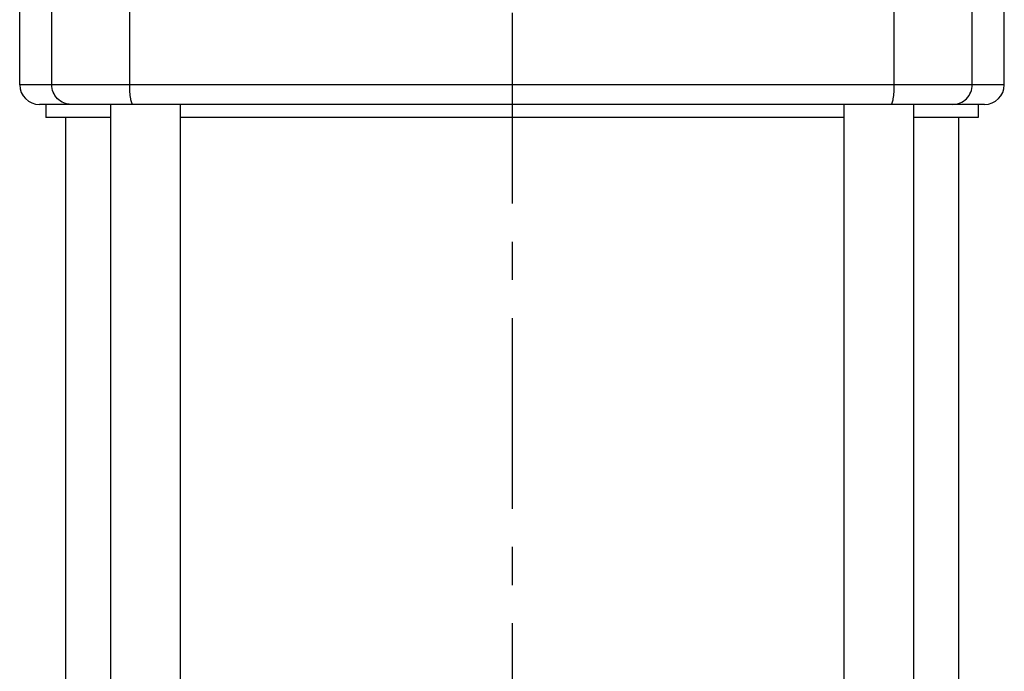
# Model space of a CAD drawing. Header units: millimetres. Extents: x 0 to 841, y 0 to 1189.
# Tile 3 of 7: x 171 to 321, y 568 to 667. Entities that reach past the tile are written whole.
import ezdxf

# ---------------------------------------------------------------- set-up
doc = ezdxf.new("R2010")
doc.units = ezdxf.units.MM
doc.header["$LTSCALE"] = 77.505185
doc.linetypes.add('CENTER', pattern=[0.6, 0.375, -0.075, 0.075, -0.075])
doc.layers.get('0').update_dxf_attribs({"linetype": 'CONTINUOUS'})
doc.layers.add('AXIS', color=7, linetype='CONTINUOUS')
doc.layers.add('COMPONENTI', color=7, linetype='CONTINUOUS')

msp = doc.modelspace()

# ---------------------------------------------------------------- linework, layer by layer
at = {"color": 7, "linetype": 'CONTINUOUS'}
for p, q in [((171.04, 656.95), (171.04, 674.95)), ((321.04, 656.95), (321.04, 674.95)), ((318.04, 653.95), (174.04, 653.95))]:
    msp.add_line(p, q, dxfattribs=at)
at = {"color": 9, "linetype": 'CONTINUOUS'}
for p, q in [((175.92, 656.95), (175.92, 674.95)), ((187.8, 656.95), (187.8, 674.95)), ((304.28, 656.95), (304.28, 674.95)), ((316.16, 656.95), (316.16, 674.95)), ((321.04, 656.95), (171.04, 656.95))]:
    msp.add_line(p, q, dxfattribs=at)
at = {"color": 7, "linetype": 'CONTINUOUS'}
for centre, start, end in [((174.04, 656.95), 180, 270), ((318.04, 656.95), 270, 360)]:
    msp.add_arc(centre, 3, start, end, dxfattribs=at)
at = {"color": 9, "linetype": 'CONTINUOUS'}
for points, knots in [([(178.88, 653.95), (178.12, 653.95), (176.54, 654.6), (175.92, 656.18), (175.92, 656.95)], [0, 0, 0, 0, 0.497519, 1, 1, 1, 1]), ([(188.3, 653.95), (188.2, 653.95), (188.04, 654.34), (187.93, 654.9), (187.82, 655.86), (187.8, 656.56), (187.8, 656.95)], [0, 0, 0, 0, 0.096181, 0.312675, 0.628918, 1, 1, 1, 1]), ([(303.78, 653.95), (303.88, 653.95), (304.04, 654.34), (304.15, 654.9), (304.26, 655.86), (304.28, 656.56), (304.28, 656.95)], [0, 0, 0, 0, 0.096181, 0.312675, 0.628918, 1, 1, 1, 1]), ([(313.2, 653.95), (313.96, 653.95), (315.54, 654.6), (316.16, 656.18), (316.16, 656.95)], [0, 0, 0, 0, 0.497519, 1, 1, 1, 1])]:
    msp.add_open_spline(points, degree=3, knots=knots, dxfattribs=at)
at = {"layer": 'AXIS', "color": 2, "linetype": 'CENTER'}
msp.add_line((246.04, 1039.95), (246.04, 378.95), dxfattribs=at)
at = {"layer": 'COMPONENTI', "color": 7, "linetype": 'CONTINUOUS'}
for p, q in [((175.04, 653.95), (175.04, 651.95)), ((184.88, 653.95), (184.88, 430.95)), ((195.48, 653.95), (195.48, 430.95)), ((296.6, 653.95), (296.6, 430.95)), ((307.2, 653.95), (307.2, 430.95)), ((317.04, 653.95), (317.04, 651.95)), ((184.88, 651.95), (175.04, 651.95)), ((178.04, 651.95), (178.04, 503.95)), ((296.6, 651.95), (195.48, 651.95)), ((317.04, 651.95), (307.2, 651.95)), ((314.04, 651.95), (314.04, 503.95))]:
    msp.add_line(p, q, dxfattribs=at)

doc.saveas('drawing.dxf')
